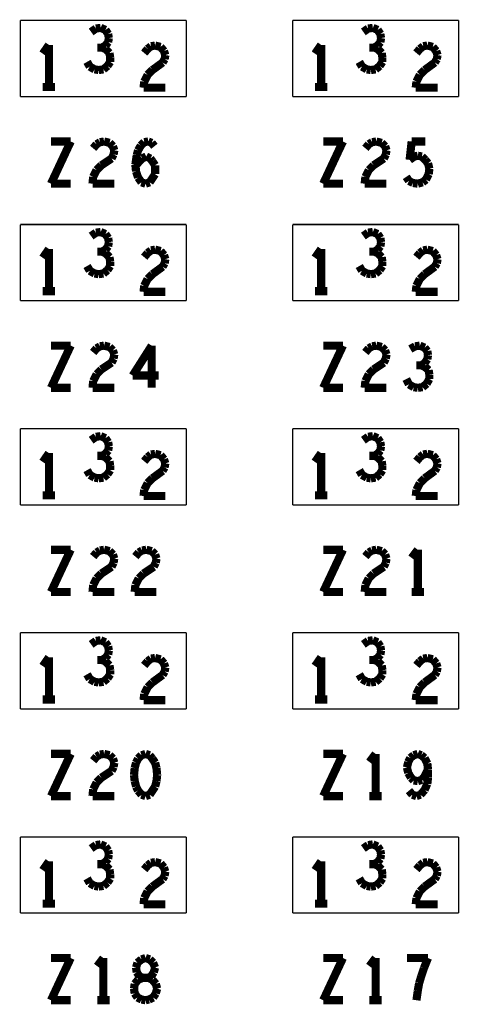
# Model space of a CAD drawing. Extents: x 0 to 33, y 0 to 21.
# Tile 16 of 22: x 18.948 to 19.594, y 11.501 to 12.948. Entities that reach past the tile are written whole.
import ezdxf

# ---------------------------------------------------------------- set-up
doc = ezdxf.new("R2010")
doc.units = 0
doc.layers.add('IO-62_B_BAS', color=7, linetype='CONTINUOUS')

msp = doc.modelspace()

# ---------------------------------------------------------------- linework, layer by layer
at = {"layer": 'IO-62_B_BAS'}
for points, const_width in [([(18.949, 12.947), (19.193, 12.947)], 0.002), ([(18.949, 12.835), (18.949, 12.947)], 0.002), ([(19.06, 12.935), (19.053, 12.93)], 0.012), ([(19.067, 12.936), (19.06, 12.935)], 0.012), ([(19.074, 12.933), (19.067, 12.936)], 0.012), ([(19.078, 12.927), (19.074, 12.933)], 0.012), ([(19.193, 12.947), (19.193, 12.835)], 0.002), ([(19.349, 12.947), (19.593, 12.947)], 0.002), ([(19.349, 12.835), (19.349, 12.947)], 0.002), ([(19.46, 12.935), (19.453, 12.93)], 0.012), ([(19.467, 12.936), (19.46, 12.935)], 0.012), ([(19.474, 12.933), (19.467, 12.936)], 0.012), ([(19.478, 12.927), (19.474, 12.933)], 0.012), ([(19.593, 12.947), (19.593, 12.835)], 0.002), ([(19.079, 12.921), (19.078, 12.927)], 0.012), ([(19.078, 12.915), (19.079, 12.921)], 0.012), ([(19.479, 12.921), (19.478, 12.927)], 0.012), ([(19.478, 12.915), (19.479, 12.921)], 0.012), ([(18.991, 12.911), (18.982, 12.898)], 0.012), ([(18.991, 12.849), (18.991, 12.911)], 0.012), ([(19.069, 12.907), (19.062, 12.907)], 0.012), ([(19.069, 12.907), (19.074, 12.91)], 0.012), ([(19.074, 12.905), (19.069, 12.907)], 0.012), ([(19.074, 12.91), (19.078, 12.915)], 0.012), ([(19.08, 12.899), (19.074, 12.905)], 0.012), ([(19.131, 12.899), (19.136, 12.905)], 0.012), ([(19.136, 12.905), (19.141, 12.909)], 0.012), ([(19.141, 12.909), (19.147, 12.91)], 0.012), ([(19.147, 12.91), (19.155, 12.908)], 0.012), ([(19.155, 12.908), (19.16, 12.902)], 0.012), ([(19.16, 12.902), (19.162, 12.896)], 0.012), ([(19.391, 12.911), (19.382, 12.898)], 0.012), ([(19.391, 12.849), (19.391, 12.911)], 0.012), ([(19.469, 12.907), (19.462, 12.907)], 0.012), ([(19.469, 12.907), (19.474, 12.91)], 0.012), ([(19.474, 12.905), (19.469, 12.907)], 0.012), ([(19.474, 12.91), (19.478, 12.915)], 0.012), ([(19.48, 12.899), (19.474, 12.905)], 0.012), ([(19.531, 12.899), (19.536, 12.905)], 0.012), ([(19.536, 12.905), (19.541, 12.909)], 0.012), ([(19.541, 12.909), (19.547, 12.91)], 0.012), ([(19.547, 12.91), (19.555, 12.908)], 0.012), ([(19.555, 12.908), (19.56, 12.902)], 0.012), ([(19.56, 12.902), (19.562, 12.896)], 0.012), ([(19.081, 12.892), (19.08, 12.899)], 0.012), ([(19.081, 12.886), (19.081, 12.892)], 0.012), ([(19.161, 12.89), (19.158, 12.885)], 0.012), ([(19.162, 12.896), (19.161, 12.89)], 0.012), ([(19.481, 12.892), (19.48, 12.899)], 0.012), ([(19.481, 12.886), (19.481, 12.892)], 0.012), ([(19.561, 12.89), (19.558, 12.885)], 0.012), ([(19.562, 12.896), (19.561, 12.89)], 0.012), ([(19.047, 12.886), (19.051, 12.879)], 0.012), ([(19.051, 12.879), (19.058, 12.875)], 0.012), ([(19.058, 12.875), (19.064, 12.874)], 0.012), ([(19.064, 12.874), (19.071, 12.875)], 0.012), ([(19.071, 12.875), (19.077, 12.88)], 0.012), ([(19.077, 12.88), (19.081, 12.886)], 0.012), ([(19.143, 12.874), (19.136, 12.867)], 0.012), ([(19.158, 12.885), (19.143, 12.874)], 0.012), ([(19.447, 12.886), (19.451, 12.879)], 0.012), ([(19.451, 12.879), (19.458, 12.875)], 0.012), ([(19.458, 12.875), (19.464, 12.874)], 0.012), ([(19.464, 12.874), (19.471, 12.875)], 0.012), ([(19.471, 12.875), (19.477, 12.88)], 0.012), ([(19.477, 12.88), (19.481, 12.886)], 0.012), ([(19.543, 12.874), (19.536, 12.867)], 0.012), ([(19.558, 12.885), (19.543, 12.874)], 0.012), ([(19.136, 12.867), (19.131, 12.857)], 0.012), ([(19.536, 12.867), (19.531, 12.857)], 0.012), ([(18.982, 12.849), (19, 12.849)], 0.012), ([(19.131, 12.857), (19.13, 12.848)], 0.012), ([(19.13, 12.848), (19.162, 12.848)], 0.012), ([(19.382, 12.849), (19.4, 12.849)], 0.012), ([(19.531, 12.857), (19.53, 12.848)], 0.012), ([(19.53, 12.848), (19.562, 12.848)], 0.012), ([(19.193, 12.835), (18.949, 12.835)], 0.002), ([(19.593, 12.835), (19.349, 12.835)], 0.002), ([(19.023, 12.769), (18.994, 12.707)], 0.012), ([(18.994, 12.769), (19.023, 12.769)], 0.012), ([(19.056, 12.759), (19.061, 12.765)], 0.012), ([(19.061, 12.765), (19.066, 12.768)], 0.012), ([(19.066, 12.768), (19.072, 12.769)], 0.012), ([(19.072, 12.769), (19.08, 12.767)], 0.012), ([(19.08, 12.767), (19.085, 12.762)], 0.012), ([(19.085, 12.762), (19.087, 12.756)], 0.012), ([(19.122, 12.756), (19.126, 12.763)], 0.012), ([(19.126, 12.763), (19.131, 12.768)], 0.012), ([(19.131, 12.768), (19.137, 12.769)], 0.012), ([(19.137, 12.769), (19.142, 12.767)], 0.012), ([(19.142, 12.767), (19.146, 12.762)], 0.012), ([(19.423, 12.769), (19.394, 12.707)], 0.012), ([(19.394, 12.769), (19.423, 12.769)], 0.012), ([(19.456, 12.759), (19.461, 12.765)], 0.012), ([(19.461, 12.765), (19.466, 12.768)], 0.012), ([(19.466, 12.768), (19.472, 12.769)], 0.012), ([(19.472, 12.769), (19.48, 12.767)], 0.012), ([(19.48, 12.767), (19.485, 12.762)], 0.012), ([(19.485, 12.762), (19.487, 12.756)], 0.012), ([(19.521, 12.742), (19.524, 12.769)], 0.012), ([(19.524, 12.769), (19.544, 12.769)], 0.012), ([(19.083, 12.744), (19.068, 12.734)], 0.012), ([(19.086, 12.75), (19.083, 12.744)], 0.012), ([(19.087, 12.756), (19.086, 12.75)], 0.012), ([(19.118, 12.735), (19.12, 12.749)], 0.012), ([(19.12, 12.749), (19.122, 12.756)], 0.012), ([(19.124, 12.74), (19.128, 12.744)], 0.012), ([(19.128, 12.744), (19.134, 12.747)], 0.012), ([(19.134, 12.747), (19.14, 12.744)], 0.012), ([(19.14, 12.744), (19.143, 12.74)], 0.012), ([(19.483, 12.744), (19.468, 12.734)], 0.012), ([(19.486, 12.75), (19.483, 12.744)], 0.012), ([(19.487, 12.756), (19.486, 12.75)], 0.012), ([(19.528, 12.747), (19.521, 12.742)], 0.012), ([(19.533, 12.748), (19.528, 12.747)], 0.012), ([(19.539, 12.747), (19.533, 12.748)], 0.012), ([(19.544, 12.742), (19.539, 12.747)], 0.012), ([(19.068, 12.734), (19.061, 12.727)], 0.012), ([(19.118, 12.733), (19.124, 12.74)], 0.012), ([(19.119, 12.725), (19.118, 12.735)], 0.012), ([(19.143, 12.74), (19.147, 12.734)], 0.012), ([(19.147, 12.734), (19.147, 12.727)], 0.012), ([(19.468, 12.734), (19.461, 12.727)], 0.012), ([(19.548, 12.737), (19.544, 12.742)], 0.012), ([(19.55, 12.729), (19.548, 12.737)], 0.012), ([(19.549, 12.721), (19.55, 12.729)], 0.012), ([(19.056, 12.717), (19.055, 12.707)], 0.012), ([(19.061, 12.727), (19.056, 12.717)], 0.012), ([(19.122, 12.716), (19.119, 12.725)], 0.012), ([(19.127, 12.709), (19.122, 12.716)], 0.012), ([(19.143, 12.715), (19.139, 12.709)], 0.012), ([(19.147, 12.721), (19.143, 12.715)], 0.012), ([(19.147, 12.727), (19.147, 12.721)], 0.012), ([(19.456, 12.717), (19.455, 12.707)], 0.012), ([(19.461, 12.727), (19.456, 12.717)], 0.012), ([(19.516, 12.717), (19.52, 12.711)], 0.012), ([(19.545, 12.713), (19.549, 12.721)], 0.012), ([(18.994, 12.707), (19.023, 12.707)], 0.012), ([(19.055, 12.707), (19.087, 12.707)], 0.012), ([(19.133, 12.707), (19.127, 12.709)], 0.012), ([(19.139, 12.709), (19.133, 12.707)], 0.012), ([(19.394, 12.707), (19.423, 12.707)], 0.012), ([(19.455, 12.707), (19.487, 12.707)], 0.012), ([(19.52, 12.711), (19.526, 12.708)], 0.012), ([(19.526, 12.708), (19.533, 12.707)], 0.012), ([(19.533, 12.707), (19.54, 12.709)], 0.012), ([(19.54, 12.709), (19.545, 12.713)], 0.012), ([(18.949, 12.647), (19.193, 12.647)], 0.002), ([(18.949, 12.535), (18.949, 12.647)], 0.002), ([(19.193, 12.647), (19.193, 12.535)], 0.002), ([(19.349, 12.647), (19.593, 12.647)], 0.002), ([(19.349, 12.535), (19.349, 12.647)], 0.002), ([(19.593, 12.647), (19.593, 12.535)], 0.002), ([(19.06, 12.635), (19.053, 12.63)], 0.012), ([(19.067, 12.636), (19.06, 12.635)], 0.012), ([(19.074, 12.633), (19.067, 12.636)], 0.012), ([(19.078, 12.627), (19.074, 12.633)], 0.012), ([(19.079, 12.621), (19.078, 12.627)], 0.012), ([(19.46, 12.635), (19.453, 12.63)], 0.012), ([(19.467, 12.636), (19.46, 12.635)], 0.012), ([(19.474, 12.633), (19.467, 12.636)], 0.012), ([(19.478, 12.627), (19.474, 12.633)], 0.012), ([(19.479, 12.621), (19.478, 12.627)], 0.012), ([(19.074, 12.61), (19.078, 12.615)], 0.012), ([(19.078, 12.615), (19.079, 12.621)], 0.012), ([(19.474, 12.61), (19.478, 12.615)], 0.012), ([(19.478, 12.615), (19.479, 12.621)], 0.012), ([(18.991, 12.611), (18.982, 12.598)], 0.012), ([(18.991, 12.549), (18.991, 12.611)], 0.012), ([(19.069, 12.607), (19.062, 12.607)], 0.012), ([(19.069, 12.607), (19.074, 12.61)], 0.012), ([(19.074, 12.605), (19.069, 12.607)], 0.012), ([(19.08, 12.599), (19.074, 12.605)], 0.012), ([(19.081, 12.592), (19.08, 12.599)], 0.012), ([(19.131, 12.599), (19.136, 12.605)], 0.012), ([(19.136, 12.605), (19.141, 12.609)], 0.012), ([(19.141, 12.609), (19.147, 12.61)], 0.012), ([(19.147, 12.61), (19.155, 12.608)], 0.012), ([(19.155, 12.608), (19.16, 12.602)], 0.012), ([(19.16, 12.602), (19.162, 12.596)], 0.012), ([(19.391, 12.611), (19.382, 12.598)], 0.012), ([(19.391, 12.549), (19.391, 12.611)], 0.012), ([(19.469, 12.607), (19.462, 12.607)], 0.012), ([(19.469, 12.607), (19.474, 12.61)], 0.012), ([(19.474, 12.605), (19.469, 12.607)], 0.012), ([(19.48, 12.599), (19.474, 12.605)], 0.012), ([(19.481, 12.592), (19.48, 12.599)], 0.012), ([(19.531, 12.599), (19.536, 12.605)], 0.012), ([(19.536, 12.605), (19.541, 12.609)], 0.012), ([(19.541, 12.609), (19.547, 12.61)], 0.012), ([(19.547, 12.61), (19.555, 12.608)], 0.012), ([(19.555, 12.608), (19.56, 12.602)], 0.012), ([(19.56, 12.602), (19.562, 12.596)], 0.012), ([(19.047, 12.586), (19.051, 12.579)], 0.012), ([(19.077, 12.58), (19.081, 12.586)], 0.012), ([(19.081, 12.586), (19.081, 12.592)], 0.012), ([(19.158, 12.585), (19.143, 12.574)], 0.012), ([(19.161, 12.59), (19.158, 12.585)], 0.012), ([(19.162, 12.596), (19.161, 12.59)], 0.012), ([(19.447, 12.586), (19.451, 12.579)], 0.012), ([(19.477, 12.58), (19.481, 12.586)], 0.012), ([(19.481, 12.586), (19.481, 12.592)], 0.012), ([(19.558, 12.585), (19.543, 12.574)], 0.012), ([(19.561, 12.59), (19.558, 12.585)], 0.012), ([(19.562, 12.596), (19.561, 12.59)], 0.012), ([(19.051, 12.579), (19.058, 12.575)], 0.012), ([(19.058, 12.575), (19.064, 12.574)], 0.012), ([(19.064, 12.574), (19.071, 12.575)], 0.012), ([(19.071, 12.575), (19.077, 12.58)], 0.012), ([(19.143, 12.574), (19.136, 12.567)], 0.012), ([(19.451, 12.579), (19.458, 12.575)], 0.012), ([(19.458, 12.575), (19.464, 12.574)], 0.012), ([(19.464, 12.574), (19.471, 12.575)], 0.012), ([(19.471, 12.575), (19.477, 12.58)], 0.012), ([(19.543, 12.574), (19.536, 12.567)], 0.012), ([(19.131, 12.557), (19.13, 12.548)], 0.012), ([(19.136, 12.567), (19.131, 12.557)], 0.012), ([(19.531, 12.557), (19.53, 12.548)], 0.012), ([(19.536, 12.567), (19.531, 12.557)], 0.012), ([(18.982, 12.549), (19, 12.549)], 0.012), ([(19.13, 12.548), (19.162, 12.548)], 0.012), ([(19.382, 12.549), (19.4, 12.549)], 0.012), ([(19.53, 12.548), (19.562, 12.548)], 0.012), ([(19.193, 12.535), (18.949, 12.535)], 0.002), ([(19.593, 12.535), (19.349, 12.535)], 0.002), ([(19.023, 12.469), (18.994, 12.407)], 0.012), ([(18.994, 12.469), (19.023, 12.469)], 0.012), ([(19.061, 12.465), (19.066, 12.468)], 0.012), ([(19.066, 12.468), (19.072, 12.469)], 0.012), ([(19.072, 12.469), (19.08, 12.467)], 0.012), ([(19.142, 12.469), (19.114, 12.425)], 0.012), ([(19.142, 12.407), (19.142, 12.469)], 0.012), ([(19.423, 12.469), (19.394, 12.407)], 0.012), ([(19.394, 12.469), (19.423, 12.469)], 0.012), ([(19.461, 12.465), (19.466, 12.468)], 0.012), ([(19.466, 12.468), (19.472, 12.469)], 0.012), ([(19.472, 12.469), (19.48, 12.467)], 0.012), ([(19.529, 12.468), (19.522, 12.464)], 0.012), ([(19.536, 12.469), (19.529, 12.468)], 0.012), ([(19.543, 12.466), (19.536, 12.469)], 0.012), ([(19.056, 12.459), (19.061, 12.465)], 0.012), ([(19.08, 12.467), (19.085, 12.462)], 0.012), ([(19.085, 12.462), (19.087, 12.456)], 0.012), ([(19.087, 12.456), (19.086, 12.45)], 0.012), ([(19.456, 12.459), (19.461, 12.465)], 0.012), ([(19.48, 12.467), (19.485, 12.462)], 0.012), ([(19.485, 12.462), (19.487, 12.456)], 0.012), ([(19.487, 12.456), (19.486, 12.45)], 0.012), ([(19.547, 12.461), (19.543, 12.466)], 0.012), ([(19.548, 12.455), (19.547, 12.461)], 0.012), ([(19.547, 12.449), (19.548, 12.455)], 0.012), ([(19.083, 12.444), (19.068, 12.434)], 0.012), ([(19.086, 12.45), (19.083, 12.444)], 0.012), ([(19.483, 12.444), (19.468, 12.434)], 0.012), ([(19.486, 12.45), (19.483, 12.444)], 0.012), ([(19.538, 12.44), (19.531, 12.44)], 0.012), ([(19.538, 12.44), (19.543, 12.443)], 0.012), ([(19.543, 12.438), (19.538, 12.44)], 0.012), ([(19.543, 12.443), (19.547, 12.449)], 0.012), ([(19.061, 12.427), (19.056, 12.417)], 0.012), ([(19.068, 12.434), (19.061, 12.427)], 0.012), ([(19.114, 12.425), (19.152, 12.425)], 0.012), ([(19.461, 12.427), (19.456, 12.417)], 0.012), ([(19.468, 12.434), (19.461, 12.427)], 0.012), ([(19.549, 12.433), (19.543, 12.438)], 0.012), ([(19.55, 12.426), (19.549, 12.433)], 0.012), ([(19.55, 12.42), (19.55, 12.426)], 0.012), ([(19.056, 12.417), (19.055, 12.407)], 0.012), ([(19.456, 12.417), (19.455, 12.407)], 0.012), ([(19.516, 12.42), (19.52, 12.412)], 0.012), ([(19.52, 12.412), (19.527, 12.408)], 0.012), ([(19.54, 12.408), (19.546, 12.413)], 0.012), ([(19.546, 12.413), (19.55, 12.42)], 0.012), ([(18.994, 12.407), (19.023, 12.407)], 0.012), ([(19.055, 12.407), (19.087, 12.407)], 0.012), ([(19.394, 12.407), (19.423, 12.407)], 0.012), ([(19.455, 12.407), (19.487, 12.407)], 0.012), ([(19.527, 12.408), (19.533, 12.407)], 0.012), ([(19.533, 12.407), (19.54, 12.408)], 0.012), ([(18.949, 12.347), (19.193, 12.347)], 0.002), ([(18.949, 12.235), (18.949, 12.347)], 0.002), ([(19.193, 12.347), (19.193, 12.235)], 0.002), ([(19.349, 12.347), (19.593, 12.347)], 0.002), ([(19.349, 12.235), (19.349, 12.347)], 0.002), ([(19.593, 12.347), (19.593, 12.235)], 0.002), ([(19.06, 12.335), (19.053, 12.33)], 0.012), ([(19.067, 12.336), (19.06, 12.335)], 0.012), ([(19.074, 12.333), (19.067, 12.336)], 0.012), ([(19.078, 12.327), (19.074, 12.333)], 0.012), ([(19.079, 12.321), (19.078, 12.327)], 0.012), ([(19.46, 12.335), (19.453, 12.33)], 0.012), ([(19.467, 12.336), (19.46, 12.335)], 0.012), ([(19.474, 12.333), (19.467, 12.336)], 0.012), ([(19.478, 12.327), (19.474, 12.333)], 0.012), ([(19.479, 12.321), (19.478, 12.327)], 0.012), ([(18.991, 12.311), (18.982, 12.298)], 0.012), ([(18.991, 12.249), (18.991, 12.311)], 0.012), ([(19.069, 12.307), (19.074, 12.31)], 0.012), ([(19.074, 12.31), (19.078, 12.315)], 0.012), ([(19.078, 12.315), (19.079, 12.321)], 0.012), ([(19.136, 12.305), (19.141, 12.309)], 0.012), ([(19.141, 12.309), (19.147, 12.31)], 0.012), ([(19.147, 12.31), (19.155, 12.308)], 0.012), ([(19.155, 12.308), (19.16, 12.302)], 0.012), ([(19.391, 12.311), (19.382, 12.298)], 0.012), ([(19.391, 12.249), (19.391, 12.311)], 0.012), ([(19.469, 12.307), (19.474, 12.31)], 0.012), ([(19.474, 12.31), (19.478, 12.315)], 0.012), ([(19.478, 12.315), (19.479, 12.321)], 0.012), ([(19.536, 12.305), (19.541, 12.309)], 0.012), ([(19.541, 12.309), (19.547, 12.31)], 0.012), ([(19.547, 12.31), (19.555, 12.308)], 0.012), ([(19.555, 12.308), (19.56, 12.302)], 0.012), ([(19.069, 12.307), (19.062, 12.307)], 0.012), ([(19.074, 12.305), (19.069, 12.307)], 0.012), ([(19.08, 12.299), (19.074, 12.305)], 0.012), ([(19.081, 12.292), (19.08, 12.299)], 0.012), ([(19.131, 12.299), (19.136, 12.305)], 0.012), ([(19.16, 12.302), (19.162, 12.296)], 0.012), ([(19.162, 12.296), (19.161, 12.29)], 0.012), ([(19.469, 12.307), (19.462, 12.307)], 0.012), ([(19.474, 12.305), (19.469, 12.307)], 0.012), ([(19.48, 12.299), (19.474, 12.305)], 0.012), ([(19.481, 12.292), (19.48, 12.299)], 0.012), ([(19.531, 12.299), (19.536, 12.305)], 0.012), ([(19.56, 12.302), (19.562, 12.296)], 0.012), ([(19.562, 12.296), (19.561, 12.29)], 0.012), ([(19.047, 12.286), (19.051, 12.279)], 0.012), ([(19.071, 12.275), (19.077, 12.28)], 0.012), ([(19.077, 12.28), (19.081, 12.286)], 0.012), ([(19.081, 12.286), (19.081, 12.292)], 0.012), ([(19.158, 12.285), (19.143, 12.274)], 0.012), ([(19.161, 12.29), (19.158, 12.285)], 0.012), ([(19.447, 12.286), (19.451, 12.279)], 0.012), ([(19.471, 12.275), (19.477, 12.28)], 0.012), ([(19.477, 12.28), (19.481, 12.286)], 0.012), ([(19.481, 12.286), (19.481, 12.292)], 0.012), ([(19.558, 12.285), (19.543, 12.274)], 0.012), ([(19.561, 12.29), (19.558, 12.285)], 0.012), ([(19.051, 12.279), (19.058, 12.275)], 0.012), ([(19.058, 12.275), (19.064, 12.274)], 0.012), ([(19.064, 12.274), (19.071, 12.275)], 0.012), ([(19.136, 12.267), (19.131, 12.257)], 0.012), ([(19.143, 12.274), (19.136, 12.267)], 0.012), ([(19.451, 12.279), (19.458, 12.275)], 0.012), ([(19.458, 12.275), (19.464, 12.274)], 0.012), ([(19.464, 12.274), (19.471, 12.275)], 0.012), ([(19.536, 12.267), (19.531, 12.257)], 0.012), ([(19.543, 12.274), (19.536, 12.267)], 0.012), ([(19.131, 12.257), (19.13, 12.248)], 0.012), ([(19.531, 12.257), (19.53, 12.248)], 0.012), ([(18.982, 12.249), (19, 12.249)], 0.012), ([(19.13, 12.248), (19.162, 12.248)], 0.012), ([(19.382, 12.249), (19.4, 12.249)], 0.012), ([(19.53, 12.248), (19.562, 12.248)], 0.012), ([(19.193, 12.235), (18.949, 12.235)], 0.002), ([(19.593, 12.235), (19.349, 12.235)], 0.002), ([(19.023, 12.169), (18.994, 12.107)], 0.012), ([(18.994, 12.169), (19.023, 12.169)], 0.012), ([(19.056, 12.159), (19.061, 12.165)], 0.012), ([(19.061, 12.165), (19.066, 12.168)], 0.012), ([(19.066, 12.168), (19.072, 12.169)], 0.012), ([(19.072, 12.169), (19.08, 12.167)], 0.012), ([(19.08, 12.167), (19.085, 12.162)], 0.012), ([(19.118, 12.159), (19.123, 12.165)], 0.012), ([(19.123, 12.165), (19.128, 12.168)], 0.012), ([(19.128, 12.168), (19.134, 12.169)], 0.012), ([(19.134, 12.169), (19.142, 12.167)], 0.012), ([(19.142, 12.167), (19.147, 12.162)], 0.012), ([(19.423, 12.169), (19.394, 12.107)], 0.012), ([(19.394, 12.169), (19.423, 12.169)], 0.012), ([(19.456, 12.159), (19.461, 12.165)], 0.012), ([(19.461, 12.165), (19.466, 12.168)], 0.012), ([(19.466, 12.168), (19.472, 12.169)], 0.012), ([(19.472, 12.169), (19.48, 12.167)], 0.012), ([(19.48, 12.167), (19.485, 12.162)], 0.012), ([(19.533, 12.169), (19.524, 12.157)], 0.012), ([(19.533, 12.107), (19.533, 12.169)], 0.012), ([(19.086, 12.15), (19.083, 12.144)], 0.012), ([(19.085, 12.162), (19.087, 12.156)], 0.012), ([(19.087, 12.156), (19.086, 12.15)], 0.012), ([(19.148, 12.15), (19.145, 12.144)], 0.012), ([(19.147, 12.162), (19.149, 12.156)], 0.012), ([(19.149, 12.156), (19.148, 12.15)], 0.012), ([(19.486, 12.15), (19.483, 12.144)], 0.012), ([(19.485, 12.162), (19.487, 12.156)], 0.012), ([(19.487, 12.156), (19.486, 12.15)], 0.012), ([(19.083, 12.144), (19.068, 12.134)], 0.012), ([(19.145, 12.144), (19.13, 12.134)], 0.012), ([(19.483, 12.144), (19.468, 12.134)], 0.012), ([(19.061, 12.127), (19.056, 12.117)], 0.012), ([(19.068, 12.134), (19.061, 12.127)], 0.012), ([(19.123, 12.127), (19.118, 12.117)], 0.012), ([(19.13, 12.134), (19.123, 12.127)], 0.012), ([(19.461, 12.127), (19.456, 12.117)], 0.012), ([(19.468, 12.134), (19.461, 12.127)], 0.012), ([(18.994, 12.107), (19.023, 12.107)], 0.012), ([(19.056, 12.117), (19.055, 12.107)], 0.012), ([(19.055, 12.107), (19.087, 12.107)], 0.012), ([(19.118, 12.117), (19.117, 12.107)], 0.012), ([(19.117, 12.107), (19.149, 12.107)], 0.012), ([(19.394, 12.107), (19.423, 12.107)], 0.012), ([(19.456, 12.117), (19.455, 12.107)], 0.012), ([(19.455, 12.107), (19.487, 12.107)], 0.012), ([(19.524, 12.107), (19.542, 12.107)], 0.012), ([(18.949, 12.047), (19.193, 12.047)], 0.002), ([(18.949, 11.935), (18.949, 12.047)], 0.002), ([(19.06, 12.035), (19.053, 12.03)], 0.012), ([(19.067, 12.036), (19.06, 12.035)], 0.012), ([(19.074, 12.033), (19.067, 12.036)], 0.012), ([(19.193, 12.047), (19.193, 11.935)], 0.002), ([(19.349, 12.047), (19.593, 12.047)], 0.002), ([(19.349, 11.935), (19.349, 12.047)], 0.002), ([(19.46, 12.035), (19.453, 12.03)], 0.012), ([(19.467, 12.036), (19.46, 12.035)], 0.012), ([(19.474, 12.033), (19.467, 12.036)], 0.012), ([(19.593, 12.047), (19.593, 11.935)], 0.002), ([(19.078, 12.027), (19.074, 12.033)], 0.012), ([(19.079, 12.021), (19.078, 12.027)], 0.012), ([(19.078, 12.015), (19.079, 12.021)], 0.012), ([(19.478, 12.027), (19.474, 12.033)], 0.012), ([(19.479, 12.021), (19.478, 12.027)], 0.012), ([(19.478, 12.015), (19.479, 12.021)], 0.012), ([(18.991, 12.011), (18.982, 11.998)], 0.012), ([(18.991, 11.949), (18.991, 12.011)], 0.012), ([(19.069, 12.007), (19.062, 12.007)], 0.012), ([(19.069, 12.007), (19.074, 12.01)], 0.012), ([(19.074, 12.005), (19.069, 12.007)], 0.012), ([(19.074, 12.01), (19.078, 12.015)], 0.012), ([(19.08, 11.999), (19.074, 12.005)], 0.012), ([(19.131, 11.999), (19.136, 12.005)], 0.012), ([(19.136, 12.005), (19.141, 12.009)], 0.012), ([(19.141, 12.009), (19.147, 12.01)], 0.012), ([(19.147, 12.01), (19.155, 12.008)], 0.012), ([(19.155, 12.008), (19.16, 12.002)], 0.012), ([(19.391, 12.011), (19.382, 11.998)], 0.012), ([(19.391, 11.949), (19.391, 12.011)], 0.012), ([(19.469, 12.007), (19.462, 12.007)], 0.012), ([(19.469, 12.007), (19.474, 12.01)], 0.012), ([(19.474, 12.005), (19.469, 12.007)], 0.012), ([(19.474, 12.01), (19.478, 12.015)], 0.012), ([(19.48, 11.999), (19.474, 12.005)], 0.012), ([(19.531, 11.999), (19.536, 12.005)], 0.012), ([(19.536, 12.005), (19.541, 12.009)], 0.012), ([(19.541, 12.009), (19.547, 12.01)], 0.012), ([(19.547, 12.01), (19.555, 12.008)], 0.012), ([(19.555, 12.008), (19.56, 12.002)], 0.012), ([(19.081, 11.992), (19.08, 11.999)], 0.012), ([(19.081, 11.986), (19.081, 11.992)], 0.012), ([(19.161, 11.99), (19.158, 11.985)], 0.012), ([(19.16, 12.002), (19.162, 11.996)], 0.012), ([(19.162, 11.996), (19.161, 11.99)], 0.012), ([(19.481, 11.992), (19.48, 11.999)], 0.012), ([(19.481, 11.986), (19.481, 11.992)], 0.012), ([(19.561, 11.99), (19.558, 11.985)], 0.012), ([(19.56, 12.002), (19.562, 11.996)], 0.012), ([(19.562, 11.996), (19.561, 11.99)], 0.012), ([(19.047, 11.986), (19.051, 11.979)], 0.012), ([(19.051, 11.979), (19.058, 11.975)], 0.012), ([(19.071, 11.975), (19.077, 11.98)], 0.012), ([(19.077, 11.98), (19.081, 11.986)], 0.012), ([(19.158, 11.985), (19.143, 11.974)], 0.012), ([(19.447, 11.986), (19.451, 11.979)], 0.012), ([(19.451, 11.979), (19.458, 11.975)], 0.012), ([(19.471, 11.975), (19.477, 11.98)], 0.012), ([(19.477, 11.98), (19.481, 11.986)], 0.012), ([(19.558, 11.985), (19.543, 11.974)], 0.012), ([(19.058, 11.975), (19.064, 11.974)], 0.012), ([(19.064, 11.974), (19.071, 11.975)], 0.012), ([(19.136, 11.967), (19.131, 11.957)], 0.012), ([(19.143, 11.974), (19.136, 11.967)], 0.012), ([(19.458, 11.975), (19.464, 11.974)], 0.012), ([(19.464, 11.974), (19.471, 11.975)], 0.012), ([(19.536, 11.967), (19.531, 11.957)], 0.012), ([(19.543, 11.974), (19.536, 11.967)], 0.012), ([(18.982, 11.949), (19, 11.949)], 0.012), ([(19.131, 11.957), (19.13, 11.948)], 0.012), ([(19.13, 11.948), (19.162, 11.948)], 0.012), ([(19.382, 11.949), (19.4, 11.949)], 0.012), ([(19.531, 11.957), (19.53, 11.948)], 0.012), ([(19.53, 11.948), (19.562, 11.948)], 0.012), ([(19.193, 11.935), (18.949, 11.935)], 0.002), ([(19.593, 11.935), (19.349, 11.935)], 0.002), ([(19.023, 11.869), (18.994, 11.807)], 0.012), ([(18.994, 11.869), (19.023, 11.869)], 0.012), ([(19.056, 11.859), (19.061, 11.865)], 0.012), ([(19.061, 11.865), (19.066, 11.868)], 0.012), ([(19.066, 11.868), (19.072, 11.869)], 0.012), ([(19.072, 11.869), (19.08, 11.867)], 0.012), ([(19.08, 11.867), (19.085, 11.862)], 0.012), ([(19.085, 11.862), (19.087, 11.856)], 0.012), ([(19.122, 11.862), (19.119, 11.856)], 0.012), ([(19.127, 11.867), (19.122, 11.862)], 0.012), ([(19.133, 11.869), (19.127, 11.867)], 0.012), ([(19.139, 11.867), (19.133, 11.869)], 0.012), ([(19.143, 11.862), (19.139, 11.867)], 0.012), ([(19.147, 11.856), (19.143, 11.862)], 0.012), ([(19.423, 11.869), (19.394, 11.807)], 0.012), ([(19.394, 11.869), (19.423, 11.869)], 0.012), ([(19.471, 11.869), (19.462, 11.857)], 0.012), ([(19.471, 11.807), (19.471, 11.869)], 0.012), ([(19.522, 11.863), (19.519, 11.857)], 0.012), ([(19.527, 11.867), (19.522, 11.863)], 0.012), ([(19.533, 11.869), (19.527, 11.867)], 0.012), ([(19.538, 11.867), (19.533, 11.869)], 0.012), ([(19.543, 11.863), (19.538, 11.867)], 0.012), ([(19.547, 11.855), (19.543, 11.863)], 0.012), ([(19.086, 11.85), (19.083, 11.844)], 0.012), ([(19.087, 11.856), (19.086, 11.85)], 0.012), ([(19.117, 11.848), (19.116, 11.838)], 0.012), ([(19.119, 11.856), (19.117, 11.848)], 0.012), ([(19.149, 11.848), (19.147, 11.856)], 0.012), ([(19.15, 11.838), (19.149, 11.848)], 0.012), ([(19.519, 11.857), (19.517, 11.849)], 0.012), ([(19.517, 11.849), (19.519, 11.841)], 0.012), ([(19.543, 11.836), (19.548, 11.846)], 0.012), ([(19.548, 11.846), (19.547, 11.855)], 0.012), ([(19.548, 11.834), (19.548, 11.846)], 0.012), ([(19.068, 11.834), (19.061, 11.827)], 0.012), ([(19.083, 11.844), (19.068, 11.834)], 0.012), ([(19.116, 11.838), (19.117, 11.829)], 0.012), ([(19.149, 11.829), (19.15, 11.838)], 0.012), ([(19.519, 11.841), (19.523, 11.834)], 0.012), ([(19.523, 11.834), (19.527, 11.83)], 0.012), ([(19.533, 11.829), (19.539, 11.831)], 0.012), ([(19.539, 11.831), (19.543, 11.836)], 0.012), ([(19.547, 11.825), (19.548, 11.834)], 0.012), ([(19.056, 11.817), (19.055, 11.807)], 0.012), ([(19.061, 11.827), (19.056, 11.817)], 0.012), ([(19.117, 11.829), (19.119, 11.821)], 0.012), ([(19.119, 11.821), (19.122, 11.815)], 0.012), ([(19.143, 11.815), (19.147, 11.821)], 0.012), ([(19.147, 11.821), (19.149, 11.829)], 0.012), ([(19.527, 11.83), (19.533, 11.829)], 0.012), ([(19.537, 11.809), (19.543, 11.816)], 0.012), ([(19.543, 11.816), (19.547, 11.825)], 0.012), ([(18.994, 11.807), (19.023, 11.807)], 0.012), ([(19.055, 11.807), (19.087, 11.807)], 0.012), ([(19.122, 11.815), (19.127, 11.809)], 0.012), ([(19.127, 11.809), (19.133, 11.807)], 0.012), ([(19.133, 11.807), (19.139, 11.809)], 0.012), ([(19.139, 11.809), (19.143, 11.815)], 0.012), ([(19.394, 11.807), (19.423, 11.807)], 0.012), ([(19.462, 11.807), (19.48, 11.807)], 0.012), ([(19.52, 11.815), (19.525, 11.809)], 0.012), ([(19.525, 11.809), (19.531, 11.807)], 0.012), ([(19.531, 11.807), (19.537, 11.809)], 0.012), ([(18.949, 11.747), (19.193, 11.747)], 0.002), ([(18.949, 11.635), (18.949, 11.747)], 0.002), ([(19.06, 11.735), (19.053, 11.73)], 0.012), ([(19.067, 11.736), (19.06, 11.735)], 0.012), ([(19.074, 11.733), (19.067, 11.736)], 0.012), ([(19.078, 11.727), (19.074, 11.733)], 0.012), ([(19.193, 11.747), (19.193, 11.635)], 0.002), ([(19.349, 11.747), (19.593, 11.747)], 0.002), ([(19.349, 11.635), (19.349, 11.747)], 0.002), ([(19.46, 11.735), (19.453, 11.73)], 0.012), ([(19.467, 11.736), (19.46, 11.735)], 0.012), ([(19.474, 11.733), (19.467, 11.736)], 0.012), ([(19.478, 11.727), (19.474, 11.733)], 0.012), ([(19.593, 11.747), (19.593, 11.635)], 0.002), ([(19.074, 11.71), (19.078, 11.715)], 0.012), ([(19.079, 11.721), (19.078, 11.727)], 0.012), ([(19.078, 11.715), (19.079, 11.721)], 0.012), ([(19.474, 11.71), (19.478, 11.715)], 0.012), ([(19.479, 11.721), (19.478, 11.727)], 0.012), ([(19.478, 11.715), (19.479, 11.721)], 0.012), ([(18.991, 11.711), (18.982, 11.698)], 0.012), ([(18.991, 11.649), (18.991, 11.711)], 0.012), ([(19.069, 11.707), (19.062, 11.707)], 0.012), ([(19.069, 11.707), (19.074, 11.71)], 0.012), ([(19.074, 11.705), (19.069, 11.707)], 0.012), ([(19.08, 11.699), (19.074, 11.705)], 0.012), ([(19.131, 11.699), (19.136, 11.705)], 0.012), ([(19.136, 11.705), (19.141, 11.709)], 0.012), ([(19.141, 11.709), (19.147, 11.71)], 0.012), ([(19.147, 11.71), (19.155, 11.708)], 0.012), ([(19.155, 11.708), (19.16, 11.702)], 0.012), ([(19.16, 11.702), (19.162, 11.696)], 0.012), ([(19.391, 11.711), (19.382, 11.698)], 0.012), ([(19.391, 11.649), (19.391, 11.711)], 0.012), ([(19.469, 11.707), (19.462, 11.707)], 0.012), ([(19.469, 11.707), (19.474, 11.71)], 0.012), ([(19.474, 11.705), (19.469, 11.707)], 0.012), ([(19.48, 11.699), (19.474, 11.705)], 0.012), ([(19.531, 11.699), (19.536, 11.705)], 0.012), ([(19.536, 11.705), (19.541, 11.709)], 0.012), ([(19.541, 11.709), (19.547, 11.71)], 0.012), ([(19.547, 11.71), (19.555, 11.708)], 0.012), ([(19.555, 11.708), (19.56, 11.702)], 0.012), ([(19.56, 11.702), (19.562, 11.696)], 0.012), ([(19.047, 11.686), (19.051, 11.679)], 0.012), ([(19.077, 11.68), (19.081, 11.686)], 0.012), ([(19.081, 11.692), (19.08, 11.699)], 0.012), ([(19.081, 11.686), (19.081, 11.692)], 0.012), ([(19.161, 11.69), (19.158, 11.685)], 0.012), ([(19.162, 11.696), (19.161, 11.69)], 0.012), ([(19.447, 11.686), (19.451, 11.679)], 0.012), ([(19.477, 11.68), (19.481, 11.686)], 0.012), ([(19.481, 11.692), (19.48, 11.699)], 0.012), ([(19.481, 11.686), (19.481, 11.692)], 0.012), ([(19.561, 11.69), (19.558, 11.685)], 0.012), ([(19.562, 11.696), (19.561, 11.69)], 0.012), ([(19.051, 11.679), (19.058, 11.675)], 0.012), ([(19.058, 11.675), (19.064, 11.674)], 0.012), ([(19.064, 11.674), (19.071, 11.675)], 0.012), ([(19.071, 11.675), (19.077, 11.68)], 0.012), ([(19.143, 11.674), (19.136, 11.667)], 0.012), ([(19.158, 11.685), (19.143, 11.674)], 0.012), ([(19.451, 11.679), (19.458, 11.675)], 0.012), ([(19.458, 11.675), (19.464, 11.674)], 0.012), ([(19.464, 11.674), (19.471, 11.675)], 0.012), ([(19.471, 11.675), (19.477, 11.68)], 0.012), ([(19.543, 11.674), (19.536, 11.667)], 0.012), ([(19.558, 11.685), (19.543, 11.674)], 0.012), ([(19.131, 11.657), (19.13, 11.648)], 0.012), ([(19.136, 11.667), (19.131, 11.657)], 0.012), ([(19.531, 11.657), (19.53, 11.648)], 0.012), ([(19.536, 11.667), (19.531, 11.657)], 0.012), ([(18.982, 11.649), (19, 11.649)], 0.012), ([(19.13, 11.648), (19.162, 11.648)], 0.012), ([(19.382, 11.649), (19.4, 11.649)], 0.012), ([(19.53, 11.648), (19.562, 11.648)], 0.012), ([(19.193, 11.635), (18.949, 11.635)], 0.002), ([(19.593, 11.635), (19.349, 11.635)], 0.002), ([(19.023, 11.569), (18.994, 11.507)], 0.012), ([(18.994, 11.569), (19.023, 11.569)], 0.012), ([(19.071, 11.569), (19.062, 11.557)], 0.012), ([(19.071, 11.507), (19.071, 11.569)], 0.012), ([(19.119, 11.555), (19.121, 11.562)], 0.012), ([(19.121, 11.562), (19.127, 11.567)], 0.012), ([(19.127, 11.567), (19.133, 11.569)], 0.012), ([(19.133, 11.569), (19.139, 11.567)], 0.012), ([(19.139, 11.567), (19.144, 11.562)], 0.012), ([(19.144, 11.562), (19.147, 11.555)], 0.012), ([(19.423, 11.569), (19.394, 11.507)], 0.012), ([(19.394, 11.569), (19.423, 11.569)], 0.012), ([(19.471, 11.569), (19.462, 11.557)], 0.012), ([(19.471, 11.507), (19.471, 11.569)], 0.012), ([(19.548, 11.569), (19.517, 11.569)], 0.012), ([(19.542, 11.554), (19.548, 11.569)], 0.012), ([(19.12, 11.548), (19.119, 11.555)], 0.012), ([(19.124, 11.542), (19.12, 11.548)], 0.012), ([(19.129, 11.54), (19.124, 11.542)], 0.012), ([(19.141, 11.542), (19.137, 11.54)], 0.012), ([(19.145, 11.548), (19.141, 11.542)], 0.012), ([(19.147, 11.555), (19.145, 11.548)], 0.012), ([(19.535, 11.532), (19.538, 11.542)], 0.012), ([(19.538, 11.542), (19.542, 11.554)], 0.012), ([(19.117, 11.531), (19.116, 11.524)], 0.012), ([(19.122, 11.537), (19.117, 11.531)], 0.012), ([(19.129, 11.54), (19.122, 11.537)], 0.012), ([(19.137, 11.54), (19.129, 11.54)], 0.012), ([(19.137, 11.54), (19.129, 11.54)], 0.012), ([(19.143, 11.537), (19.137, 11.54)], 0.012), ([(19.148, 11.531), (19.143, 11.537)], 0.012), ([(19.15, 11.524), (19.148, 11.531)], 0.012), ([(19.533, 11.521), (19.535, 11.532)], 0.012), ([(19.116, 11.524), (19.117, 11.517)], 0.012), ([(19.117, 11.517), (19.121, 11.511)], 0.012), ([(19.144, 11.511), (19.148, 11.517)], 0.012), ([(19.148, 11.517), (19.15, 11.524)], 0.012), ([(19.531, 11.507), (19.533, 11.521)], 0.012), ([(18.994, 11.507), (19.023, 11.507)], 0.012), ([(19.062, 11.507), (19.08, 11.507)], 0.012), ([(19.121, 11.511), (19.127, 11.508)], 0.012), ([(19.127, 11.508), (19.133, 11.507)], 0.012), ([(19.133, 11.507), (19.138, 11.508)], 0.012), ([(19.138, 11.508), (19.144, 11.511)], 0.012), ([(19.394, 11.507), (19.423, 11.507)], 0.012), ([(19.462, 11.507), (19.48, 11.507)], 0.012)]:
    msp.add_lwpolyline(points, dxfattribs=dict(at, const_width=const_width))

doc.saveas('drawing.dxf')
